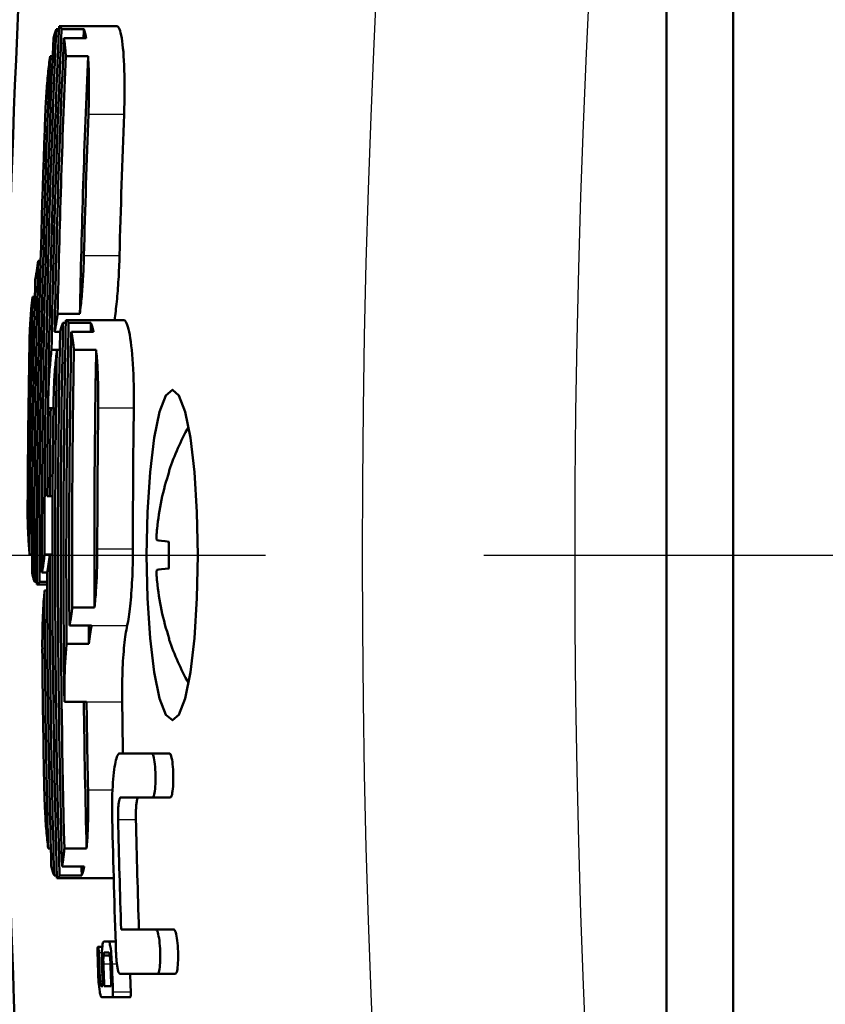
# Model space of a CAD drawing. Header units: millimetres. Extents: x 257 to 2036, y 206 to 1822.
# Tile 5 of 66: x 931 to 949, y 347 to 370. Entities that reach past the tile are written whole.
import ezdxf

# ---------------------------------------------------------------- set-up
doc = ezdxf.new("R2010")
doc.units = ezdxf.units.MM
doc.header["$LTSCALE"] = 7
doc.linetypes.add('CHAIN', pattern=[0.3543, 0.2362, -0.0295, 0.0591, -0.0295])
for name, color, linetype, lineweight in [('Arbeitsachse(DIN)', 7, 'CHAIN', 25), ('Sichtbare Kanten(DIN)', 7, 'Continuous', 50), ('Sichtbare tangentiale Kanten(DIN)', 3, 'Continuous', 25)]:
    doc.layers.add(name, color=color, linetype=linetype, lineweight=lineweight)

msp = doc.modelspace()

# ---------------------------------------------------------------- linework, layer by layer
at = {"layer": 'Arbeitsachse(DIN)', "linetype": 'CHAIN', "ltscale": 23.990969}
msp.add_line((822.294, 357.433), (1316.865, 357.433), dxfattribs=at)
at = {"layer": 'Sichtbare Kanten(DIN)'}
for p, q in [((945.442, 376.933), (945.442, 337.933)), ((945.442, 376.933), (945.442, 337.933)), ((946.949, 337.933), (946.949, 376.933)), ((931.656, 369.369), (931.597, 369.369)), ((931.659, 369.433), (932.163, 369.433)), ((932.22, 369.369), (931.716, 369.369)), ((932.163, 369.433), (932.97, 369.433)), ((931.768, 369.165), (932.272, 369.165)), ((931.512, 368.755), (931.454, 368.755)), ((932.316, 368.755), (931.811, 368.755)), ((931.239, 364.11), (931.184, 364.11)), ((931.109, 363.291), (931.055, 363.291)), ((931.625, 362.907), (932.129, 362.907)), ((931.81, 362.702), (931.746, 362.702)), ((931.811, 362.766), (932.315, 362.766)), ((932.379, 362.702), (931.874, 362.702)), ((932.315, 362.766), (933.122, 362.766)), ((931.679, 362.498), (931.555, 362.498)), ((931.936, 362.498), (932.44, 362.498)), ((931.487, 362.089), (931.609, 362.089)), ((931.672, 362.089), (931.609, 362.089)), ((932.499, 362.089), (931.995, 362.089)), ((931.467, 360.766), (931.407, 360.766)), ((931.528, 360.766), (931.467, 360.766)), ((934.151, 359.31), (934.151, 359.308)), ((931.39, 358.766), (931.45, 358.766)), ((931.45, 358.766), (931.51, 358.766)), ((934.151, 357.736), (934.151, 357.129)), ((930.99, 357.443), (931.044, 357.443)), ((931.327, 357.443), (931.446, 357.443)), ((931.507, 357.443), (931.446, 357.443)), ((931.1, 356.829), (931.156, 356.829)), ((931.212, 356.829), (931.387, 356.829)), ((931.387, 357.034), (931.269, 357.034)), ((931.387, 356.766), (931.156, 356.766)), ((931.388, 356.625), (931.329, 356.625)), ((931.956, 356.24), (932.461, 356.24)), ((932.396, 355.831), (931.892, 355.831)), ((934.151, 355.558), (934.151, 355.555)), ((931.829, 355.422), (932.334, 355.422)), ((931.778, 354.099), (932.282, 354.099)), ((933.759, 352.933), (933.035, 352.933)), ((933.759, 352.933), (934.164, 352.933)), ((933.054, 351.933), (933.778, 351.933)), ((933.778, 351.933), (934.183, 351.933)), ((931.411, 350.776), (931.47, 350.776)), ((931.777, 350.776), (932.282, 350.776)), ((932.229, 350.367), (931.725, 350.367)), ((931.546, 350.163), (931.607, 350.163)), ((931.668, 350.163), (932.172, 350.163)), ((931.609, 350.099), (932.113, 350.099)), ((932.113, 350.099), (932.897, 350.099)), ((933.859, 348.933), (933.066, 348.933)), ((933.859, 348.933), (934.263, 348.933)), ((932.774, 348.667), (932.677, 348.667)), ((932.774, 348.667), (932.941, 348.667)), ((932.54, 348.541), (932.638, 348.541)), ((932.666, 348.348), (932.807, 348.348)), ((932.686, 348.412), (932.782, 348.412)), ((933.033, 347.933), (933.893, 347.933)), ((933.893, 347.933), (934.298, 347.933)), ((932.65, 347.65), (932.619, 347.65)), ((932.842, 347.65), (932.682, 347.65)), ((932.628, 347.398), (932.868, 347.398)), ((932.869, 347.398), (933.273, 347.398))]:
    msp.add_line(p, q, dxfattribs=at)
at = {"layer": 'Sichtbare Kanten(DIN)', "flags": 128}
for points in [[(931.597, 369.369), (931.594, 369.363), (931.592, 369.357), (931.589, 369.351), (931.586, 369.345), (931.583, 369.338), (931.58, 369.331), (931.578, 369.324), (931.575, 369.316), (931.572, 369.308), (931.569, 369.3), (931.566, 369.292), (931.563, 369.284), (931.561, 369.275), (931.558, 369.266), (931.555, 369.257), (931.552, 369.248), (931.549, 369.238), (931.547, 369.228), (931.544, 369.218), (931.541, 369.208), (931.538, 369.198), (931.535, 369.187), (931.533, 369.176), (931.53, 369.165)], [(931.716, 369.369), (931.714, 369.374), (931.712, 369.379), (931.71, 369.384), (931.707, 369.388), (931.705, 369.393), (931.703, 369.397), (931.7, 369.401), (931.698, 369.404), (931.696, 369.408), (931.693, 369.411), (931.691, 369.414), (931.689, 369.417), (931.686, 369.419), (931.684, 369.422), (931.681, 369.424), (931.679, 369.426), (931.677, 369.427), (931.674, 369.429), (931.672, 369.43), (931.669, 369.431), (931.667, 369.432), (931.664, 369.432), (931.662, 369.432), (931.659, 369.433)], [(932.272, 369.165), (932.27, 369.176), (932.268, 369.187), (932.266, 369.198), (932.264, 369.208), (932.262, 369.218), (932.26, 369.228), (932.258, 369.238), (932.256, 369.248), (932.254, 369.257), (932.252, 369.266), (932.25, 369.275), (932.248, 369.284), (932.245, 369.292), (932.243, 369.3), (932.241, 369.308), (932.239, 369.316), (932.237, 369.324), (932.234, 369.331), (932.232, 369.338), (932.23, 369.345), (932.227, 369.351), (932.225, 369.357), (932.223, 369.363), (932.22, 369.369)], [(933.131, 367.433), (933.136, 367.564), (933.139, 367.695), (933.142, 367.824), (933.143, 367.952), (933.143, 368.078), (933.142, 368.2), (933.14, 368.32), (933.138, 368.435), (933.134, 368.547), (933.129, 368.653), (933.123, 368.754), (933.116, 368.85), (933.108, 368.939), (933.099, 369.022), (933.089, 369.098), (933.078, 369.166), (933.067, 369.228), (933.055, 369.282), (933.042, 369.327), (933.029, 369.365), (933.015, 369.394), (933, 369.416), (932.985, 369.428), (932.97, 369.433)], [(931.811, 368.755), (931.81, 368.776), (931.809, 368.796), (931.807, 368.815), (931.806, 368.835), (931.804, 368.854), (931.802, 368.873), (931.801, 368.891), (931.799, 368.91), (931.798, 368.928), (931.796, 368.946), (931.794, 368.963), (931.792, 368.98), (931.79, 368.997), (931.789, 369.014), (931.787, 369.031), (931.785, 369.047), (931.783, 369.062), (931.781, 369.078), (931.779, 369.093), (931.776, 369.108), (931.774, 369.123), (931.772, 369.137), (931.77, 369.151), (931.768, 369.165)], [(931.454, 368.755), (931.448, 368.71), (931.442, 368.663), (931.436, 368.615), (931.43, 368.566), (931.424, 368.516), (931.418, 368.465), (931.412, 368.413), (931.407, 368.36), (931.402, 368.306), (931.396, 368.252), (931.392, 368.197), (931.387, 368.141), (931.382, 368.084), (931.378, 368.027), (931.374, 367.969), (931.369, 367.911), (931.366, 367.852), (931.362, 367.793), (931.359, 367.733), (931.355, 367.674), (931.352, 367.614), (931.349, 367.553), (931.347, 367.493), (931.344, 367.433)], [(932.324, 367.433), (932.326, 367.493), (932.328, 367.553), (932.33, 367.613), (932.332, 367.673), (932.333, 367.733), (932.334, 367.792), (932.335, 367.851), (932.336, 367.91), (932.336, 367.968), (932.336, 368.026), (932.336, 368.083), (932.336, 368.14), (932.335, 368.196), (932.335, 368.251), (932.334, 368.306), (932.333, 368.359), (932.331, 368.412), (932.33, 368.464), (932.328, 368.516), (932.326, 368.566), (932.324, 368.615), (932.321, 368.663), (932.318, 368.71), (932.316, 368.755)], [(932.129, 362.907), (932.135, 362.953), (932.14, 363), (932.146, 363.048), (932.151, 363.097), (932.157, 363.147), (932.162, 363.198), (932.167, 363.25), (932.171, 363.303), (932.176, 363.356), (932.18, 363.411), (932.184, 363.466), (932.189, 363.522), (932.192, 363.578), (932.196, 363.636), (932.2, 363.693), (932.203, 363.752), (932.206, 363.811), (932.209, 363.87), (932.212, 363.929), (932.214, 363.989), (932.216, 364.049), (932.219, 364.109), (932.22, 364.17), (932.222, 364.23)], [(932.915, 362.766), (932.922, 362.813), (932.929, 362.862), (932.936, 362.913), (932.943, 362.965), (932.949, 363.019), (932.955, 363.074), (932.961, 363.13), (932.967, 363.188), (932.973, 363.247), (932.978, 363.307), (932.983, 363.368), (932.988, 363.43), (932.993, 363.493), (932.997, 363.558), (933.002, 363.622), (933.006, 363.688), (933.01, 363.754), (933.013, 363.821), (933.016, 363.889), (933.019, 363.956), (933.022, 364.024), (933.025, 364.093), (933.027, 364.161), (933.029, 364.23)], [(931.184, 364.11), (931.181, 364.09), (931.179, 364.07), (931.176, 364.05), (931.173, 364.031), (931.171, 364.011), (931.168, 363.992), (931.166, 363.974), (931.163, 363.955), (931.16, 363.937), (931.158, 363.92), (931.155, 363.902), (931.152, 363.885), (931.15, 363.868), (931.147, 363.851), (931.144, 363.835), (931.141, 363.819), (931.138, 363.803), (931.136, 363.787), (931.133, 363.772), (931.13, 363.757), (931.127, 363.742), (931.124, 363.728), (931.121, 363.714), (931.119, 363.701)], [(931.055, 363.291), (931.051, 363.26), (931.048, 363.229), (931.044, 363.197), (931.041, 363.164), (931.038, 363.131), (931.034, 363.097), (931.031, 363.063), (931.028, 363.029), (931.025, 362.994), (931.022, 362.958), (931.019, 362.922), (931.016, 362.886), (931.014, 362.849), (931.011, 362.812), (931.009, 362.775), (931.006, 362.737), (931.004, 362.699), (931.001, 362.661), (930.999, 362.622), (930.997, 362.583), (930.995, 362.544), (930.993, 362.505), (930.991, 362.465), (930.989, 362.425)], [(931.555, 362.498), (931.559, 362.512), (931.562, 362.526), (931.565, 362.54), (931.568, 362.555), (931.571, 362.569), (931.574, 362.585), (931.577, 362.6), (931.58, 362.616), (931.583, 362.632), (931.586, 362.648), (931.589, 362.665), (931.592, 362.682), (931.595, 362.699), (931.597, 362.717), (931.6, 362.735), (931.603, 362.753), (931.606, 362.771), (931.609, 362.79), (931.612, 362.809), (931.614, 362.828), (931.617, 362.847), (931.62, 362.867), (931.622, 362.887), (931.625, 362.907)], [(931.746, 362.702), (931.743, 362.697), (931.74, 362.691), (931.737, 362.684), (931.735, 362.678), (931.732, 362.671), (931.729, 362.664), (931.726, 362.657), (931.723, 362.649), (931.72, 362.642), (931.718, 362.634), (931.715, 362.626), (931.712, 362.617), (931.709, 362.609), (931.706, 362.6), (931.704, 362.59), (931.701, 362.581), (931.698, 362.572), (931.695, 362.562), (931.693, 362.552), (931.69, 362.541), (931.687, 362.531), (931.684, 362.52), (931.682, 362.509), (931.679, 362.498)], [(931.874, 362.702), (931.872, 362.708), (931.869, 362.713), (931.867, 362.717), (931.864, 362.722), (931.862, 362.726), (931.859, 362.73), (931.856, 362.734), (931.854, 362.738), (931.851, 362.741), (931.849, 362.744), (931.846, 362.747), (931.843, 362.75), (931.841, 362.753), (931.838, 362.755), (931.835, 362.757), (931.833, 362.759), (931.83, 362.76), (931.827, 362.762), (931.825, 362.763), (931.822, 362.764), (931.819, 362.765), (931.817, 362.765), (931.814, 362.766), (931.811, 362.766)], [(932.44, 362.498), (932.438, 362.509), (932.436, 362.52), (932.433, 362.531), (932.431, 362.541), (932.428, 362.552), (932.426, 362.562), (932.423, 362.572), (932.421, 362.581), (932.418, 362.59), (932.416, 362.6), (932.413, 362.609), (932.411, 362.617), (932.408, 362.626), (932.405, 362.634), (932.403, 362.642), (932.4, 362.649), (932.398, 362.657), (932.395, 362.664), (932.392, 362.671), (932.39, 362.678), (932.387, 362.684), (932.384, 362.691), (932.382, 362.697), (932.379, 362.702)], [(933.353, 360.766), (933.354, 360.897), (933.354, 361.028), (933.353, 361.158), (933.351, 361.286), (933.348, 361.412), (933.344, 361.534), (933.338, 361.654), (933.332, 361.769), (933.324, 361.881), (933.316, 361.987), (933.306, 362.088), (933.296, 362.184), (933.285, 362.273), (933.273, 362.356), (933.26, 362.431), (933.247, 362.5), (933.233, 362.561), (933.218, 362.615), (933.203, 362.661), (933.188, 362.698), (933.172, 362.728), (933.155, 362.749), (933.139, 362.762), (933.122, 362.766)], [(931.995, 362.089), (931.992, 362.109), (931.99, 362.129), (931.988, 362.149), (931.986, 362.168), (931.984, 362.187), (931.982, 362.206), (931.979, 362.225), (931.977, 362.243), (931.975, 362.261), (931.972, 362.279), (931.97, 362.297), (931.968, 362.314), (931.965, 362.331), (931.963, 362.347), (931.96, 362.364), (931.958, 362.38), (931.955, 362.396), (931.952, 362.411), (931.95, 362.427), (931.947, 362.441), (931.944, 362.456), (931.941, 362.47), (931.939, 362.484), (931.936, 362.498)], [(931.407, 360.766), (931.408, 360.826), (931.409, 360.887), (931.411, 360.947), (931.412, 361.007), (931.414, 361.067), (931.416, 361.126), (931.418, 361.185), (931.421, 361.244), (931.424, 361.302), (931.426, 361.36), (931.429, 361.417), (931.433, 361.474), (931.436, 361.53), (931.44, 361.585), (931.444, 361.64), (931.448, 361.693), (931.452, 361.746), (931.457, 361.798), (931.461, 361.849), (931.466, 361.899), (931.471, 361.948), (931.476, 361.996), (931.482, 362.043), (931.487, 362.089)], [(931.609, 362.089), (931.604, 362.043), (931.598, 361.996), (931.593, 361.948), (931.588, 361.899), (931.583, 361.849), (931.578, 361.798), (931.574, 361.746), (931.569, 361.693), (931.565, 361.64), (931.561, 361.585), (931.557, 361.53), (931.554, 361.474), (931.55, 361.417), (931.547, 361.36), (931.544, 361.302), (931.541, 361.244), (931.539, 361.185), (931.537, 361.126), (931.535, 361.067), (931.533, 361.007), (931.531, 360.947), (931.53, 360.887), (931.529, 360.826), (931.528, 360.766)], [(932.546, 360.766), (932.547, 360.826), (932.547, 360.887), (932.547, 360.947), (932.547, 361.007), (932.547, 361.066), (932.546, 361.126), (932.546, 361.185), (932.545, 361.244), (932.543, 361.302), (932.542, 361.36), (932.54, 361.417), (932.539, 361.474), (932.536, 361.53), (932.534, 361.585), (932.532, 361.639), (932.529, 361.693), (932.526, 361.746), (932.523, 361.798), (932.519, 361.849), (932.515, 361.899), (932.512, 361.948), (932.508, 361.996), (932.503, 362.043), (932.499, 362.089)], [(933.645, 357.433), (933.665, 358.408), (933.724, 359.316), (933.818, 360.092), (933.939, 360.685), (934.079, 361.056), (934.229, 361.183), (934.378, 361.056), (934.517, 360.684), (934.636, 360.091), (934.727, 359.315), (934.785, 358.407), (934.805, 357.432), (934.785, 356.457), (934.727, 355.549), (934.636, 354.774), (934.517, 354.181), (934.378, 353.809), (934.229, 353.683), (934.079, 353.809), (933.939, 354.181), (933.818, 354.774), (933.724, 355.55), (933.665, 356.458), (933.645, 357.433)], [(930.944, 358.309), (930.945, 358.269), (930.946, 358.23), (930.947, 358.19), (930.948, 358.151), (930.949, 358.112), (930.95, 358.073), (930.952, 358.035), (930.953, 357.997), (930.955, 357.959), (930.957, 357.922), (930.959, 357.885), (930.961, 357.848), (930.963, 357.812), (930.965, 357.776), (930.967, 357.741), (930.969, 357.706), (930.971, 357.671), (930.974, 357.637), (930.976, 357.603), (930.979, 357.57), (930.982, 357.538), (930.984, 357.506), (930.987, 357.474), (930.99, 357.443)], [(933.881, 357.768), (933.879, 357.769), (933.878, 357.771), (933.876, 357.774), (933.875, 357.778), (933.874, 357.783), (933.873, 357.789), (933.872, 357.796), (933.871, 357.804), (933.871, 357.813), (933.871, 357.823), (933.87, 357.833), (933.87, 357.844), (933.87, 357.856), (933.871, 357.869), (933.871, 357.883), (933.871, 357.897), (933.872, 357.912), (933.873, 357.927), (933.874, 357.943), (933.875, 357.959), (933.876, 357.976), (933.878, 357.992), (933.879, 358.009), (933.881, 358.025)], [(932.461, 356.24), (932.466, 356.286), (932.47, 356.333), (932.475, 356.381), (932.479, 356.43), (932.484, 356.48), (932.488, 356.531), (932.492, 356.583), (932.495, 356.636), (932.499, 356.69), (932.502, 356.744), (932.505, 356.799), (932.508, 356.855), (932.511, 356.912), (932.513, 356.969), (932.515, 357.027), (932.517, 357.085), (932.519, 357.144), (932.521, 357.203), (932.522, 357.263), (932.523, 357.323), (932.524, 357.383), (932.524, 357.443), (932.525, 357.503), (932.525, 357.563)], [(933.203, 355.831), (933.213, 355.876), (933.222, 355.925), (933.231, 355.976), (933.24, 356.03), (933.248, 356.088), (933.256, 356.148), (933.264, 356.211), (933.272, 356.276), (933.279, 356.344), (933.285, 356.414), (933.291, 356.487), (933.297, 356.561), (933.303, 356.638), (933.308, 356.716), (933.312, 356.796), (933.316, 356.878), (933.32, 356.96), (933.323, 357.044), (933.326, 357.129), (933.328, 357.215), (933.33, 357.301), (933.331, 357.388), (933.332, 357.476), (933.332, 357.563)], [(931.269, 357.034), (931.272, 357.048), (931.275, 357.062), (931.277, 357.076), (931.28, 357.09), (931.283, 357.105), (931.285, 357.121), (931.288, 357.136), (931.29, 357.152), (931.293, 357.168), (931.295, 357.184), (931.298, 357.201), (931.3, 357.218), (931.303, 357.235), (931.305, 357.253), (931.307, 357.271), (931.31, 357.289), (931.312, 357.307), (931.314, 357.326), (931.317, 357.345), (931.319, 357.364), (931.321, 357.383), (931.323, 357.403), (931.325, 357.423), (931.327, 357.443)], [(931.446, 357.443), (931.444, 357.423), (931.442, 357.403), (931.44, 357.383), (931.437, 357.364), (931.435, 357.345), (931.433, 357.326), (931.43, 357.307), (931.428, 357.289), (931.426, 357.271), (931.423, 357.253), (931.421, 357.235), (931.418, 357.218), (931.416, 357.201), (931.413, 357.184), (931.411, 357.168), (931.408, 357.152), (931.406, 357.136), (931.403, 357.121), (931.4, 357.105), (931.398, 357.09), (931.395, 357.076), (931.392, 357.062), (931.389, 357.048), (931.387, 357.034)], [(933.881, 356.84), (933.879, 356.856), (933.878, 356.873), (933.876, 356.889), (933.875, 356.906), (933.874, 356.922), (933.873, 356.938), (933.872, 356.953), (933.871, 356.968), (933.871, 356.982), (933.871, 356.996), (933.87, 357.009), (933.87, 357.021), (933.87, 357.032), (933.871, 357.042), (933.871, 357.052), (933.871, 357.061), (933.872, 357.069), (933.873, 357.076), (933.874, 357.083), (933.875, 357.088), (933.876, 357.092), (933.878, 357.094), (933.879, 357.096), (933.881, 357.097)], [(931.045, 357.034), (931.047, 357.023), (931.049, 357.012), (931.051, 357.001), (931.053, 356.99), (931.056, 356.98), (931.058, 356.97), (931.06, 356.96), (931.062, 356.951), (931.065, 356.941), (931.067, 356.932), (931.069, 356.923), (931.071, 356.915), (931.074, 356.906), (931.076, 356.898), (931.078, 356.89), (931.081, 356.882), (931.083, 356.875), (931.086, 356.868), (931.088, 356.861), (931.09, 356.854), (931.093, 356.847), (931.095, 356.841), (931.098, 356.835), (931.1, 356.829)], [(931.156, 356.766), (931.158, 356.766), (931.161, 356.766), (931.163, 356.767), (931.165, 356.768), (931.168, 356.769), (931.17, 356.77), (931.173, 356.771), (931.175, 356.773), (931.177, 356.775), (931.18, 356.777), (931.182, 356.779), (931.184, 356.782), (931.187, 356.785), (931.189, 356.788), (931.191, 356.791), (931.194, 356.794), (931.196, 356.798), (931.198, 356.802), (931.201, 356.806), (931.203, 356.81), (931.205, 356.815), (931.208, 356.819), (931.21, 356.824), (931.212, 356.829)], [(931.329, 356.625), (931.324, 356.579), (931.32, 356.532), (931.316, 356.484), (931.312, 356.435), (931.308, 356.385), (931.305, 356.334), (931.301, 356.282), (931.298, 356.229), (931.295, 356.175), (931.293, 356.121), (931.29, 356.066), (931.288, 356.01), (931.286, 355.953), (931.284, 355.896), (931.282, 355.838), (931.281, 355.78), (931.28, 355.721), (931.279, 355.662), (931.278, 355.602), (931.278, 355.543), (931.277, 355.483), (931.277, 355.422), (931.277, 355.362), (931.278, 355.302)], [(931.892, 355.831), (931.895, 355.845), (931.898, 355.859), (931.901, 355.873), (931.904, 355.888), (931.907, 355.903), (931.91, 355.918), (931.912, 355.933), (931.915, 355.949), (931.918, 355.965), (931.921, 355.982), (931.923, 355.998), (931.926, 356.015), (931.929, 356.033), (931.931, 356.05), (931.934, 356.068), (931.937, 356.086), (931.939, 356.105), (931.942, 356.123), (931.944, 356.142), (931.947, 356.161), (931.949, 356.181), (931.951, 356.2), (931.954, 356.22), (931.956, 356.24)], [(932.334, 355.422), (932.336, 355.442), (932.338, 355.462), (932.34, 355.482), (932.343, 355.501), (932.345, 355.521), (932.347, 355.539), (932.35, 355.558), (932.352, 355.576), (932.355, 355.595), (932.357, 355.612), (932.36, 355.63), (932.363, 355.647), (932.365, 355.664), (932.368, 355.681), (932.371, 355.697), (932.373, 355.713), (932.376, 355.729), (932.379, 355.745), (932.382, 355.76), (932.385, 355.775), (932.388, 355.789), (932.39, 355.804), (932.393, 355.818), (932.396, 355.831)], [(933.089, 354.099), (933.088, 354.187), (933.088, 354.274), (933.088, 354.361), (933.089, 354.448), (933.09, 354.533), (933.092, 354.618), (933.094, 354.702), (933.097, 354.784), (933.1, 354.866), (933.104, 354.946), (933.108, 355.024), (933.113, 355.101), (933.118, 355.175), (933.124, 355.248), (933.13, 355.318), (933.137, 355.386), (933.144, 355.452), (933.151, 355.515), (933.159, 355.575), (933.167, 355.632), (933.176, 355.686), (933.185, 355.738), (933.194, 355.786), (933.203, 355.831)], [(931.778, 354.099), (931.778, 354.16), (931.777, 354.22), (931.777, 354.28), (931.777, 354.34), (931.778, 354.4), (931.778, 354.459), (931.779, 354.518), (931.78, 354.577), (931.781, 354.635), (931.783, 354.693), (931.785, 354.751), (931.787, 354.807), (931.789, 354.863), (931.792, 354.918), (931.795, 354.973), (931.798, 355.026), (931.801, 355.079), (931.804, 355.131), (931.808, 355.183), (931.812, 355.233), (931.816, 355.282), (931.82, 355.33), (931.825, 355.376), (931.829, 355.422)], [(933.035, 352.933), (933.022, 352.929), (933.009, 352.92), (932.996, 352.904), (932.983, 352.882), (932.971, 352.854), (932.959, 352.819), (932.948, 352.779), (932.937, 352.733), (932.927, 352.682), (932.917, 352.625), (932.908, 352.563), (932.9, 352.496), (932.892, 352.424), (932.886, 352.349), (932.879, 352.269), (932.874, 352.186), (932.87, 352.099), (932.866, 352.009), (932.864, 351.917), (932.862, 351.823), (932.861, 351.727), (932.861, 351.629), (932.862, 351.531), (932.864, 351.433)], [(933.778, 351.933), (933.788, 351.937), (933.798, 351.949), (933.807, 351.97), (933.815, 351.999), (933.823, 352.035), (933.829, 352.078), (933.835, 352.127), (933.84, 352.182), (933.843, 352.241), (933.845, 352.303), (933.846, 352.367), (933.845, 352.433), (933.843, 352.499), (933.84, 352.563), (933.835, 352.626), (933.83, 352.684), (933.823, 352.738), (933.816, 352.787), (933.807, 352.83), (933.798, 352.866), (933.789, 352.895), (933.779, 352.916), (933.769, 352.928), (933.759, 352.933)], [(934.164, 352.933), (934.174, 352.928), (934.184, 352.916), (934.194, 352.895), (934.203, 352.866), (934.212, 352.83), (934.221, 352.787), (934.228, 352.738), (934.235, 352.684), (934.24, 352.625), (934.245, 352.563), (934.248, 352.499), (934.25, 352.433), (934.25, 352.367), (934.25, 352.303), (934.248, 352.241), (934.244, 352.182), (934.24, 352.127), (934.234, 352.078), (934.227, 352.035), (934.22, 351.999), (934.211, 351.97), (934.202, 351.949), (934.193, 351.937), (934.183, 351.933)], [(931.323, 352.099), (931.324, 352.039), (931.326, 351.979), (931.328, 351.918), (931.33, 351.858), (931.332, 351.799), (931.334, 351.739), (931.337, 351.68), (931.34, 351.621), (931.343, 351.563), (931.346, 351.505), (931.35, 351.448), (931.353, 351.391), (931.357, 351.335), (931.361, 351.28), (931.365, 351.226), (931.37, 351.172), (931.374, 351.119), (931.379, 351.067), (931.384, 351.016), (931.389, 350.966), (931.395, 350.917), (931.4, 350.869), (931.406, 350.822), (931.411, 350.776)], [(932.282, 350.776), (932.285, 350.822), (932.289, 350.869), (932.292, 350.917), (932.296, 350.966), (932.299, 351.016), (932.302, 351.067), (932.304, 351.119), (932.307, 351.172), (932.309, 351.226), (932.311, 351.28), (932.313, 351.336), (932.314, 351.392), (932.315, 351.448), (932.316, 351.505), (932.317, 351.563), (932.318, 351.622), (932.318, 351.68), (932.319, 351.739), (932.319, 351.799), (932.318, 351.859), (932.318, 351.919), (932.317, 351.979), (932.316, 352.039), (932.315, 352.099)], [(932.997, 351.433), (932.996, 351.465), (932.996, 351.498), (932.996, 351.53), (932.996, 351.562), (932.997, 351.594), (932.998, 351.625), (932.999, 351.654), (933.001, 351.683), (933.002, 351.711), (933.004, 351.738), (933.007, 351.763), (933.009, 351.787), (933.012, 351.809), (933.015, 351.83), (933.018, 351.849), (933.022, 351.866), (933.025, 351.881), (933.029, 351.895), (933.033, 351.906), (933.037, 351.916), (933.041, 351.923), (933.045, 351.928), (933.05, 351.932), (933.054, 351.933)], [(933.458, 351.933), (933.454, 351.932), (933.449, 351.928), (933.445, 351.923), (933.441, 351.916), (933.437, 351.906), (933.433, 351.895), (933.429, 351.881), (933.425, 351.866), (933.422, 351.849), (933.419, 351.83), (933.416, 351.809), (933.413, 351.787), (933.41, 351.763), (933.408, 351.738), (933.406, 351.711), (933.404, 351.683), (933.403, 351.654), (933.402, 351.624), (933.401, 351.594), (933.4, 351.562), (933.4, 351.53), (933.4, 351.498), (933.4, 351.465), (933.401, 351.433)], [(931.725, 350.367), (931.728, 350.381), (931.73, 350.395), (931.733, 350.409), (931.735, 350.424), (931.738, 350.439), (931.74, 350.454), (931.742, 350.469), (931.745, 350.485), (931.747, 350.501), (931.749, 350.518), (931.751, 350.534), (931.754, 350.551), (931.756, 350.569), (931.758, 350.586), (931.76, 350.604), (931.762, 350.622), (931.764, 350.64), (931.766, 350.659), (931.768, 350.678), (931.77, 350.697), (931.772, 350.717), (931.774, 350.736), (931.776, 350.756), (931.777, 350.776)], [(931.481, 350.367), (931.484, 350.356), (931.486, 350.345), (931.489, 350.334), (931.492, 350.324), (931.494, 350.314), (931.497, 350.303), (931.5, 350.294), (931.502, 350.284), (931.505, 350.275), (931.508, 350.266), (931.51, 350.257), (931.513, 350.248), (931.516, 350.24), (931.519, 350.231), (931.521, 350.223), (931.524, 350.216), (931.527, 350.208), (931.53, 350.201), (931.532, 350.194), (931.535, 350.187), (931.538, 350.181), (931.541, 350.175), (931.544, 350.169), (931.546, 350.163)], [(932.172, 350.163), (932.175, 350.169), (932.177, 350.175), (932.18, 350.181), (932.183, 350.187), (932.185, 350.194), (932.187, 350.201), (932.19, 350.208), (932.192, 350.216), (932.195, 350.223), (932.197, 350.231), (932.2, 350.24), (932.202, 350.248), (932.204, 350.257), (932.207, 350.266), (932.209, 350.275), (932.211, 350.284), (932.214, 350.294), (932.216, 350.303), (932.218, 350.314), (932.22, 350.324), (932.223, 350.334), (932.225, 350.345), (932.227, 350.356), (932.229, 350.367)], [(931.609, 350.099), (931.611, 350.099), (931.614, 350.1), (931.616, 350.1), (931.619, 350.101), (931.622, 350.102), (931.624, 350.103), (931.627, 350.105), (931.629, 350.106), (931.632, 350.108), (931.634, 350.11), (931.637, 350.113), (931.639, 350.115), (931.642, 350.118), (931.644, 350.121), (931.647, 350.124), (931.649, 350.128), (931.652, 350.131), (931.654, 350.135), (931.656, 350.139), (931.659, 350.143), (931.661, 350.148), (931.664, 350.153), (931.666, 350.158), (931.668, 350.163)], [(933.893, 347.933), (933.903, 347.937), (933.912, 347.949), (933.921, 347.97), (933.929, 347.999), (933.936, 348.035), (933.942, 348.078), (933.947, 348.128), (933.95, 348.182), (933.953, 348.241), (933.954, 348.303), (933.954, 348.368), (933.952, 348.434), (933.949, 348.499), (933.945, 348.564), (933.94, 348.626), (933.933, 348.684), (933.926, 348.738), (933.917, 348.787), (933.908, 348.83), (933.899, 348.866), (933.889, 348.895), (933.879, 348.916), (933.869, 348.928), (933.859, 348.933)], [(934.263, 348.933), (934.273, 348.928), (934.284, 348.916), (934.294, 348.895), (934.304, 348.866), (934.313, 348.83), (934.322, 348.787), (934.331, 348.739), (934.338, 348.684), (934.345, 348.626), (934.35, 348.564), (934.354, 348.499), (934.357, 348.434), (934.359, 348.368), (934.359, 348.303), (934.358, 348.241), (934.355, 348.182), (934.352, 348.128), (934.347, 348.078), (934.341, 348.035), (934.334, 347.999), (934.326, 347.97), (934.317, 347.949), (934.308, 347.937), (934.298, 347.933)], [(932.677, 348.667), (932.663, 348.658), (932.652, 348.631), (932.645, 348.597), (932.64, 348.557), (932.636, 348.517), (932.633, 348.483), (932.631, 348.454), (932.63, 348.427), (932.629, 348.403), (932.628, 348.382), (932.628, 348.364), (932.628, 348.349), (932.628, 348.334), (932.628, 348.319), (932.628, 348.303), (932.628, 348.288), (932.628, 348.272), (932.629, 348.256), (932.629, 348.24), (932.629, 348.224), (932.63, 348.208), (932.63, 348.192), (932.631, 348.176), (932.631, 348.16)], [(932.857, 348.16), (932.85, 348.296), (932.843, 348.389), (932.837, 348.445), (932.83, 348.494), (932.824, 348.535), (932.818, 348.567), (932.813, 348.591), (932.809, 348.609), (932.806, 348.623), (932.803, 348.632), (932.8, 348.638), (932.799, 348.643), (932.797, 348.647), (932.795, 348.651), (932.793, 348.654), (932.79, 348.657), (932.788, 348.66), (932.786, 348.662), (932.784, 348.663), (932.782, 348.665), (932.78, 348.666), (932.778, 348.667), (932.776, 348.667), (932.774, 348.667)], [(932.54, 348.541), (932.539, 348.541), (932.539, 348.541), (932.538, 348.54), (932.537, 348.539), (932.536, 348.538), (932.536, 348.537), (932.535, 348.535), (932.534, 348.532), (932.534, 348.53), (932.533, 348.527), (932.533, 348.524), (932.532, 348.52), (932.532, 348.516), (932.531, 348.512), (932.531, 348.508), (932.53, 348.502), (932.53, 348.495), (932.529, 348.487), (932.529, 348.476), (932.529, 348.464), (932.529, 348.452), (932.529, 348.439), (932.529, 348.425), (932.529, 348.412)], [(932.56, 348.412), (932.56, 348.42), (932.56, 348.428), (932.559, 348.436), (932.559, 348.444), (932.558, 348.452), (932.558, 348.46), (932.557, 348.467), (932.556, 348.475), (932.556, 348.482), (932.555, 348.488), (932.554, 348.495), (932.553, 348.501), (932.552, 348.508), (932.551, 348.513), (932.55, 348.519), (932.549, 348.523), (932.548, 348.528), (932.547, 348.531), (932.546, 348.535), (932.545, 348.537), (932.544, 348.539), (932.542, 348.54), (932.541, 348.541), (932.54, 348.541)], [(932.663, 348.16), (932.663, 348.177), (932.662, 348.193), (932.662, 348.209), (932.661, 348.225), (932.661, 348.24), (932.661, 348.252), (932.661, 348.262), (932.661, 348.269), (932.662, 348.275), (932.662, 348.28), (932.662, 348.286), (932.662, 348.291), (932.662, 348.296), (932.662, 348.301), (932.663, 348.306), (932.663, 348.311), (932.663, 348.316), (932.664, 348.32), (932.664, 348.325), (932.664, 348.33), (932.665, 348.334), (932.665, 348.339), (932.666, 348.343), (932.666, 348.348)], [(932.666, 348.348), (932.667, 348.353), (932.667, 348.358), (932.668, 348.363), (932.668, 348.368), (932.669, 348.372), (932.67, 348.377), (932.67, 348.381), (932.671, 348.384), (932.672, 348.388), (932.673, 348.391), (932.674, 348.394), (932.674, 348.397), (932.675, 348.399), (932.676, 348.402), (932.677, 348.404), (932.678, 348.405), (932.679, 348.407), (932.68, 348.408), (932.681, 348.409), (932.682, 348.41), (932.683, 348.411), (932.684, 348.411), (932.685, 348.412), (932.686, 348.412)], [(932.782, 348.412), (932.785, 348.411), (932.788, 348.409), (932.791, 348.405), (932.794, 348.4), (932.797, 348.393), (932.8, 348.384), (932.802, 348.374), (932.804, 348.363), (932.806, 348.352), (932.808, 348.342), (932.81, 348.331), (932.812, 348.321), (932.813, 348.309), (932.814, 348.297), (932.816, 348.285), (932.817, 348.272), (932.818, 348.259), (932.819, 348.245), (932.82, 348.231), (932.821, 348.218), (932.822, 348.203), (932.823, 348.189), (932.823, 348.175), (932.824, 348.16)], [(932.949, 348.433), (932.95, 348.4), (932.952, 348.367), (932.954, 348.335), (932.956, 348.303), (932.958, 348.271), (932.961, 348.24), (932.964, 348.211), (932.967, 348.182), (932.97, 348.154), (932.974, 348.127), (932.977, 348.102), (932.981, 348.078), (932.985, 348.056), (932.989, 348.035), (932.993, 348.016), (932.998, 347.999), (933.002, 347.984), (933.006, 347.97), (933.011, 347.959), (933.015, 347.95), (933.02, 347.942), (933.024, 347.937), (933.029, 347.934), (933.033, 347.933)], [(932.547, 347.905), (932.556, 347.739), (932.564, 347.644), (932.573, 347.578), (932.58, 347.527), (932.586, 347.496), (932.59, 347.474), (932.594, 347.457), (932.597, 347.444), (932.6, 347.435), (932.602, 347.428), (932.604, 347.423), (932.606, 347.419), (932.607, 347.416), (932.609, 347.412), (932.611, 347.409), (932.613, 347.407), (932.615, 347.405), (932.617, 347.403), (932.619, 347.401), (932.62, 347.4), (932.622, 347.399), (932.624, 347.399), (932.626, 347.398), (932.628, 347.398)], [(932.619, 347.65), (932.616, 347.651), (932.612, 347.654), (932.609, 347.659), (932.606, 347.667), (932.603, 347.677), (932.6, 347.689), (932.598, 347.7), (932.596, 347.712), (932.594, 347.722), (932.592, 347.732), (932.591, 347.743), (932.59, 347.753), (932.588, 347.764), (932.587, 347.776), (932.586, 347.787), (932.585, 347.8), (932.584, 347.812), (932.583, 347.825), (932.582, 347.838), (932.581, 347.851), (932.58, 347.865), (932.579, 347.878), (932.579, 347.891), (932.578, 347.905)], [(932.868, 347.398), (932.869, 347.398), (932.87, 347.398), (932.872, 347.399), (932.873, 347.401), (932.874, 347.403), (932.875, 347.406), (932.876, 347.41), (932.877, 347.414), (932.877, 347.419), (932.878, 347.424), (932.879, 347.43), (932.879, 347.436), (932.88, 347.442), (932.88, 347.448), (932.88, 347.455), (932.881, 347.462), (932.881, 347.469), (932.881, 347.476), (932.881, 347.484), (932.881, 347.492), (932.881, 347.5), (932.881, 347.508), (932.88, 347.516), (932.88, 347.524)], [(933.284, 347.524), (933.284, 347.516), (933.284, 347.508), (933.284, 347.501), (933.284, 347.493), (933.285, 347.486), (933.285, 347.479), (933.284, 347.471), (933.284, 347.464), (933.284, 347.458), (933.284, 347.451), (933.284, 347.445), (933.283, 347.439), (933.283, 347.433), (933.282, 347.428), (933.282, 347.423), (933.281, 347.418), (933.28, 347.413), (933.279, 347.409), (933.278, 347.406), (933.277, 347.403), (933.276, 347.4), (933.275, 347.399), (933.274, 347.398), (933.273, 347.398)]]:
    msp.add_lwpolyline(points, dxfattribs=at)
at = {"layer": 'Sichtbare Kanten(DIN)'}
for centre, radius, start, end in [((1069.442, 357.433), 132.5, 217.3604, 167.71302), ((1069.442, 357.433), 131.5, 217.36413, 167.48787), ((1195.442, 357.433), 265, 175.46329, 179.42868), ((1195.442, 357.433), 264.115, 177.40967, 179.99773), ((1195.442, 357.433), 264.055, 177.3953, 179.2767), ((1195.442, 357.433), 263.996, 177.4085, 178.9894), ((1195.442, 357.433), 263.492, 177.40355, 177.44805), ((1195.442, 357.433), 264.173, 177.45463, 180.08648), ((1195.442, 357.433), 263.935, 177.45233, 178.90032), ((1195.442, 357.433), 264.23, 177.54399, 180.13079), ((1195.442, 357.433), 263.874, 177.54067, 178.81121), ((1195.442, 357.433), 263.37, 177.53596, 178.80893), ((1195.442, 357.433), 264.287, 177.83154, 180.14453), ((1195.442, 357.433), 263.308, 177.82347, 178.52071), ((1195.442, 357.433), 262.501, 177.81679, 178.51617), ((1195.442, 357.433), 264.343, 178.55259, 180.13073), ((1195.442, 357.433), 264.398, 178.64159, 180.0864), ((1195.442, 357.433), 264.452, 178.73054, 179.99773), ((1195.442, 357.433), 263.748, 178.85513, 181.44612), ((1195.442, 357.433), 263.685, 178.84105, 180.72432), ((1195.442, 357.433), 263.62, 178.85457, 180.43696), ((1195.442, 357.433), 263.116, 178.85237, 178.8969), ((1195.442, 357.433), 264.5, 178.91843, 179.81012), ((1195.442, 357.433), 263.811, 178.89981, 181.53468), ((1195.442, 357.433), 263.555, 178.89874, 180.34811), ((1195.442, 357.433), 263.874, 178.98893, 181.57872), ((1195.442, 357.433), 263.489, 178.98745, 180.25923), ((1195.442, 357.433), 262.984, 178.98551, 180.25972), ((1195.442, 357.433), 264.055, 179.2767, 179.71069), ((1195.442, 357.433), 263.996, 179.27654, 179.71062), ((1195.442, 357.433), 263.935, 179.27637, 181.59215), ((1195.442, 357.433), 262.917, 179.27357, 179.9715), ((1195.442, 357.433), 262.11, 179.27133, 179.97141), ((939.842, 357.433), 6, 151.0122, 161.3363), ((934.283, 359.31), 0.132, 161.3363, 180), ((1195.442, 357.433), 263.996, 179.99773, 181.57799), ((1195.442, 357.433), 264.055, 180.08652, 181.53326), ((1195.442, 357.433), 264.115, 180.17526, 181.44412), ((1195.442, 357.433), 263.116, 180.3487, 180.4378), ((934.283, 355.555), 0.132, 180, 198.6637), ((939.842, 357.433), 6, 198.6637, 208.9878), ((1195.442, 357.433), 264.173, 180.46214, 181.15681), ((1195.442, 357.433), 265, 180.57132, 184.53671), ((1195.442, 357.433), 263.244, 180.72553, 181.44889), ((1195.442, 357.433), 263.181, 180.7257, 181.16117), ((1195.442, 357.433), 262.374, 180.72793, 180.98273), ((1195.442, 357.433), 262.647, 181.309, 181.96371), ((1195.442, 357.433), 262.513, 181.30966, 181.85552), ((1195.442, 357.433), 262.11, 181.31168, 181.85838), ((1195.442, 357.433), 263.37, 181.53725, 181.58174), ((1195.442, 357.433), 263.067, 181.96511, 182.07556), ((1195.442, 357.433), 263.036, 181.96534, 182.07581), ((1195.442, 357.433), 262.974, 182.02063, 182.13197), ((1195.442, 357.433), 262.942, 182.02087, 182.13223), ((1195.442, 357.433), 262.782, 182.02211, 182.13353), ((1195.442, 357.433), 262.749, 182.02236, 182.16124), ((1195.442, 357.433), 262.345, 182.07524, 182.16456)]:
    msp.add_arc(centre, radius, start, end, dxfattribs=at)
for centre, major_axis, ratio, start_param, end_param in [((939.826, 357.431), (-0.458, 5.98), 0.996172, 1.172695, 1.395451), ((939.826, 357.252), (-5.974, 0.523), 0.00668, 0.099142, 0.321898), ((939.826, 357.613), (-5.974, -0.523), 0.00668, 5.961287, 6.184043), ((939.826, 357.434), (0.458, 5.98), 0.996172, 1.746142, 1.968898)]:
    msp.add_ellipse(centre, major_axis=major_axis, ratio=ratio, start_param=start_param, end_param=end_param, dxfattribs=at)
at = {"layer": 'Sichtbare tangentiale Kanten(DIN)'}
for p, q in [((933.131, 367.433), (932.324, 367.433)), ((932.222, 364.23), (933.029, 364.23)), ((933.353, 360.766), (932.546, 360.766)), ((934.157, 359.353), (934.157, 359.329)), ((934.157, 357.735), (934.157, 357.13)), ((933.332, 357.563), (932.525, 357.563)), ((932.396, 355.831), (933.203, 355.831)), ((934.157, 355.536), (934.157, 355.513)), ((932.282, 354.099), (933.089, 354.099)), ((932.87, 352.099), (932.315, 352.099)), ((932.997, 351.433), (933.401, 351.433)), ((932.56, 348.412), (932.629, 348.412)), ((932.663, 348.16), (932.824, 348.16)), ((932.857, 348.16), (932.969, 348.16)), ((932.578, 347.905), (932.64, 347.905)), ((932.88, 347.524), (933.284, 347.524))]:
    msp.add_line(p, q, dxfattribs=at)
at = {"layer": 'Sichtbare tangentiale Kanten(DIN)', "flags": 128}
for points in [[(938.878, 370.695), (938.797, 369.039), (938.728, 367.382), (938.669, 365.725), (938.62, 364.067), (938.583, 362.409), (938.556, 360.75), (938.54, 359.091), (938.535, 357.433), (938.54, 355.774), (938.556, 354.115), (938.583, 352.456), (938.62, 350.798), (938.669, 349.14), (938.728, 347.483), (938.797, 345.826), (938.878, 344.17), (938.969, 342.515), (939.071, 340.861), (939.183, 339.208), (939.306, 337.556)], [(944.122, 337.933), (944.001, 339.553), (943.89, 341.175), (943.791, 342.798), (943.701, 344.422), (943.622, 346.046), (943.554, 347.672), (943.496, 349.297), (943.449, 350.924), (943.412, 352.551), (943.386, 354.178), (943.37, 355.805), (943.365, 357.433), (943.37, 359.06), (943.386, 360.687), (943.412, 362.314), (943.449, 363.941), (943.496, 365.568), (943.554, 367.194), (943.622, 368.819), (943.701, 370.443)]]:
    msp.add_lwpolyline(points, dxfattribs=at)

doc.saveas('drawing.dxf')
